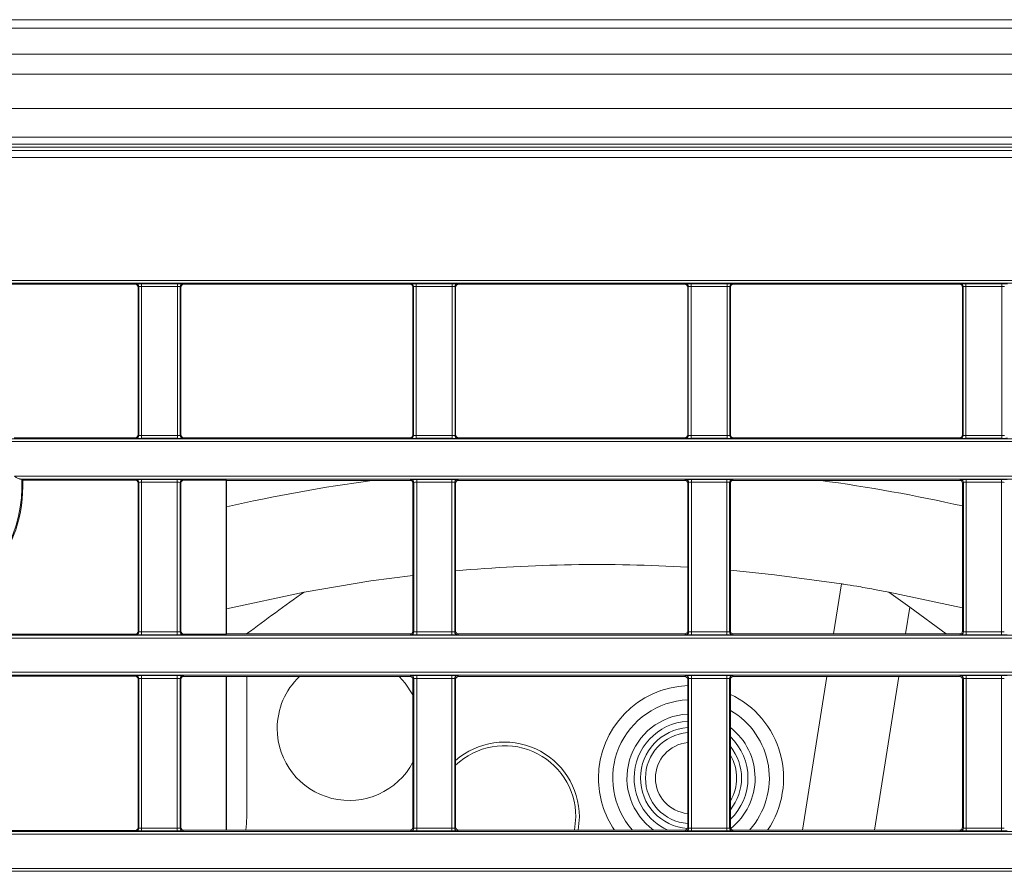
# Model space of a CAD drawing. Header units: millimetres. Extents: x 0 to 1118, y 0 to 864.
# Tile 163 of 256: x 708 to 725, y 127 to 142. Entities that reach past the tile are written whole.
import ezdxf

# ---------------------------------------------------------------- set-up
doc = ezdxf.new("R2010")
doc.units = ezdxf.units.MM

msp = doc.modelspace()

# ---------------------------------------------------------------- linework, layer by layer
at = {"color": 7, "linetype": 'Continuous', "lineweight": 15}
for p, q in [((644.064, 141.748), (767.239, 141.748)), ((767.239, 139.686), (644.064, 139.686)), ((643.337, 139.511), (767.967, 139.511)), ((706.077, 137.101), (710.052, 137.101)), ((710.102, 134.456), (710.102, 137.051)), ((710.852, 137.051), (710.852, 134.456)), ((710.902, 137.101), (714.877, 137.101)), ((714.927, 134.456), (714.927, 137.051)), ((715.677, 137.051), (715.677, 134.456)), ((715.727, 137.101), (719.702, 137.101)), ((719.752, 134.456), (719.752, 137.051)), ((720.502, 137.051), (720.502, 134.456)), ((720.552, 137.101), (724.527, 137.101)), ((724.577, 134.456), (724.577, 137.051)), ((707.885, 134.388), (765.419, 134.388)), ((710.052, 134.406), (707.924, 134.406)), ((714.877, 134.406), (710.902, 134.406)), ((719.702, 134.406), (715.727, 134.406)), ((724.527, 134.406), (720.552, 134.406)), ((752.082, 133.681), (708.031, 133.681)), ((708.075, 133.662), (708.056, 133.68)), ((708.075, 133.662), (710.052, 133.662)), ((710.902, 133.659), (711.645, 133.659)), ((711.645, 133.659), (711.652, 133.656)), ((711.645, 133.659), (711.645, 130.958)), ((711.652, 133.656), (714.877, 133.656)), ((711.652, 133.656), (711.652, 130.961)), ((715.727, 133.656), (719.702, 133.656)), ((720.552, 133.656), (724.527, 133.656)), ((710.102, 131.004), (710.102, 133.612)), ((710.852, 131.008), (710.852, 133.609)), ((714.927, 131.011), (714.927, 133.606)), ((715.677, 133.606), (715.677, 131.011)), ((719.752, 131.011), (719.752, 133.606)), ((720.502, 133.606), (720.502, 131.011)), ((724.577, 131.011), (724.577, 133.606)), ((722.312, 130.961), (722.452, 131.84)), ((713.016, 131.695), (711.652, 131.4)), ((723.284, 131.695), (723.652, 131.431)), ((724.577, 131.417), (723.284, 131.695)), ((724.291, 130.961), (723.652, 131.431)), ((710.052, 130.954), (706.077, 130.954)), ((711.645, 130.958), (710.902, 130.958)), ((711.645, 130.958), (711.652, 130.961)), ((714.877, 130.961), (711.652, 130.961)), ((712.013, 130.964), (712.013, 130.961)), ((719.702, 130.961), (715.727, 130.961)), ((724.527, 130.961), (720.552, 130.961)), ((706.077, 130.217), (710.052, 130.217)), ((710.902, 130.214), (711.645, 130.214)), ((711.652, 130.211), (711.645, 130.214)), ((711.645, 130.214), (711.645, 127.513)), ((711.652, 130.211), (714.877, 130.211)), ((711.652, 130.211), (711.652, 127.516)), ((712.013, 130.211), (712.013, 127.782)), ((715.727, 130.211), (719.702, 130.211)), ((720.552, 130.211), (724.527, 130.211)), ((721.767, 127.516), (722.194, 130.211)), ((710.102, 127.559), (710.102, 130.167)), ((710.852, 127.563), (710.852, 130.164)), ((714.927, 127.566), (714.927, 130.161)), ((715.677, 130.161), (715.677, 127.566)), ((719.752, 127.566), (719.752, 130.161)), ((720.502, 130.161), (720.502, 127.566)), ((724.577, 127.566), (724.577, 130.161)), ((717.787, 127.747), (717.765, 127.516)), ((717.849, 127.747), (717.829, 127.516)), ((710.052, 127.509), (706.077, 127.509)), ((711.645, 127.513), (710.902, 127.513)), ((711.645, 127.513), (711.652, 127.516)), ((714.877, 127.516), (711.652, 127.516)), ((719.702, 127.516), (715.727, 127.516)), ((724.527, 127.516), (720.552, 127.516))]:
    msp.add_line(p, q, dxfattribs=at)
at = {"color": 9, "linetype": 'Continuous', "lineweight": 0}
for p, q in [((767.239, 141.602), (644.064, 141.602)), ((644.064, 141.145), (767.239, 141.145)), ((767.239, 140.791), (644.064, 140.791)), ((644.064, 140.186), (767.239, 140.186)), ((767.239, 139.561), (644.064, 139.561)), ((643.361, 139.452), (767.942, 139.452)), ((768.097, 139.327), (643.206, 139.327)), ((645.312, 137.169), (765.992, 137.169)), ((765.942, 137.119), (645.362, 137.119)), ((710.052, 137.101), (710.061, 137.11)), ((710.161, 137.111), (710.792, 137.111)), ((710.161, 137.061), (710.161, 137.111)), ((710.792, 137.061), (710.792, 137.111)), ((710.892, 137.11), (710.902, 137.101)), ((714.877, 137.101), (714.886, 137.11)), ((714.986, 137.111), (715.617, 137.111)), ((714.986, 137.061), (714.986, 137.111)), ((715.617, 137.061), (715.617, 137.111)), ((715.717, 137.11), (715.727, 137.101)), ((719.702, 137.101), (719.711, 137.11)), ((719.811, 137.111), (720.442, 137.111)), ((719.811, 137.061), (719.811, 137.111)), ((720.442, 137.061), (720.442, 137.111)), ((720.542, 137.11), (720.552, 137.101)), ((724.527, 137.101), (724.536, 137.11)), ((724.636, 137.111), (725.267, 137.111)), ((724.636, 137.061), (724.636, 137.111)), ((725.267, 137.061), (725.267, 137.111)), ((710.111, 137.06), (710.102, 137.051)), ((710.111, 134.446), (710.111, 137.06)), ((710.792, 137.061), (710.161, 137.061)), ((710.161, 137.061), (710.161, 134.446)), ((710.792, 134.446), (710.792, 137.061)), ((710.842, 137.06), (710.842, 134.446)), ((710.852, 137.051), (710.842, 137.06)), ((714.936, 137.06), (714.927, 137.051)), ((714.936, 134.446), (714.936, 137.06)), ((715.617, 137.061), (714.986, 137.061)), ((714.986, 137.061), (714.986, 134.446)), ((715.617, 134.446), (715.617, 137.061)), ((715.667, 137.06), (715.667, 134.446)), ((715.677, 137.051), (715.667, 137.06)), ((719.761, 137.06), (719.752, 137.051)), ((719.761, 134.446), (719.761, 137.06)), ((720.442, 137.061), (719.811, 137.061)), ((719.811, 137.061), (719.811, 134.446)), ((720.442, 134.446), (720.442, 137.061)), ((720.492, 137.06), (720.492, 134.446)), ((720.502, 137.051), (720.492, 137.06)), ((724.586, 137.06), (724.577, 137.051)), ((724.586, 134.446), (724.586, 137.06)), ((725.267, 137.061), (724.636, 137.061)), ((724.636, 137.061), (724.636, 134.446)), ((725.267, 134.446), (725.267, 137.061)), ((765.506, 134.338), (707.797, 134.338)), ((710.061, 134.396), (710.052, 134.406)), ((710.102, 134.456), (710.111, 134.446)), ((710.161, 134.396), (710.161, 134.446)), ((710.161, 134.446), (710.792, 134.446)), ((710.792, 134.396), (710.161, 134.396)), ((710.792, 134.396), (710.792, 134.446)), ((710.842, 134.446), (710.852, 134.456)), ((710.902, 134.406), (710.892, 134.396)), ((714.886, 134.396), (714.877, 134.406)), ((714.927, 134.456), (714.936, 134.446)), ((714.986, 134.396), (714.986, 134.446)), ((714.986, 134.446), (715.617, 134.446)), ((715.617, 134.396), (714.986, 134.396)), ((715.617, 134.396), (715.617, 134.446)), ((715.667, 134.446), (715.677, 134.456)), ((715.727, 134.406), (715.717, 134.396)), ((719.711, 134.396), (719.702, 134.406)), ((719.752, 134.456), (719.761, 134.446)), ((719.811, 134.396), (719.811, 134.446)), ((719.811, 134.446), (720.442, 134.446)), ((720.442, 134.396), (719.811, 134.396)), ((720.442, 134.396), (720.442, 134.446)), ((720.492, 134.446), (720.502, 134.456)), ((720.552, 134.406), (720.542, 134.396)), ((724.536, 134.396), (724.527, 134.406)), ((724.577, 134.456), (724.586, 134.446)), ((724.636, 134.396), (724.636, 134.446)), ((724.636, 134.446), (725.267, 134.446)), ((725.267, 134.396), (724.636, 134.396)), ((725.267, 134.396), (725.267, 134.446)), ((707.928, 133.731), (752.132, 133.731)), ((710.052, 133.662), (710.061, 133.672)), ((710.161, 133.673), (710.789, 133.673)), ((710.161, 133.673), (710.161, 133.623)), ((710.789, 133.673), (710.789, 133.623)), ((710.889, 133.672), (710.902, 133.659)), ((714.877, 133.656), (714.893, 133.672)), ((714.993, 133.673), (715.611, 133.673)), ((714.993, 133.673), (714.993, 133.623)), ((715.611, 133.673), (715.611, 133.623)), ((715.711, 133.672), (715.727, 133.656)), ((719.702, 133.656), (719.718, 133.672)), ((719.818, 133.673), (720.436, 133.673)), ((719.818, 133.673), (719.818, 133.623)), ((720.436, 133.673), (720.436, 133.623)), ((720.536, 133.672), (720.552, 133.656)), ((724.527, 133.656), (724.543, 133.672)), ((724.643, 133.673), (725.261, 133.673)), ((724.643, 133.673), (724.643, 133.623)), ((725.261, 133.673), (725.261, 133.623)), ((710.111, 133.622), (710.102, 133.612)), ((710.111, 130.995), (710.111, 133.622)), ((710.789, 133.623), (710.161, 133.623)), ((710.161, 133.623), (710.161, 130.994)), ((710.789, 130.994), (710.789, 133.623)), ((710.839, 133.622), (710.839, 130.995)), ((710.852, 133.609), (710.839, 133.622)), ((714.943, 133.622), (714.927, 133.606)), ((714.943, 130.995), (714.943, 133.622)), ((715.611, 133.623), (714.993, 133.623)), ((714.993, 133.623), (714.993, 130.994)), ((715.611, 130.994), (715.611, 133.623)), ((715.661, 133.622), (715.661, 130.995)), ((715.677, 133.606), (715.661, 133.622)), ((719.768, 133.622), (719.752, 133.606)), ((719.768, 130.995), (719.768, 133.622)), ((720.436, 133.623), (719.818, 133.623)), ((719.818, 133.623), (719.818, 130.994)), ((720.436, 130.994), (720.436, 133.623)), ((720.486, 133.622), (720.486, 130.995)), ((720.502, 133.606), (720.486, 133.622)), ((724.593, 133.622), (724.577, 133.606)), ((724.593, 130.995), (724.593, 133.622)), ((725.261, 133.623), (724.643, 133.623)), ((724.643, 133.623), (724.643, 130.994)), ((725.261, 130.994), (725.261, 133.623)), ((723.652, 131.431), (723.578, 130.961)), ((752.132, 130.886), (663.391, 130.886)), ((663.441, 130.936), (752.082, 130.936)), ((710.061, 130.945), (710.052, 130.954)), ((710.102, 131.004), (710.111, 130.995)), ((710.161, 130.994), (710.789, 130.994)), ((710.161, 130.994), (710.161, 130.944)), ((710.789, 130.944), (710.161, 130.944)), ((710.789, 130.994), (710.789, 130.944)), ((710.839, 130.995), (710.852, 131.008)), ((710.902, 130.958), (710.889, 130.945)), ((714.893, 130.945), (714.877, 130.961)), ((714.927, 131.011), (714.943, 130.995)), ((714.993, 130.994), (714.993, 130.944)), ((714.993, 130.994), (715.611, 130.994)), ((715.611, 130.944), (714.993, 130.944)), ((715.611, 130.994), (715.611, 130.944)), ((715.661, 130.995), (715.677, 131.011)), ((715.727, 130.961), (715.711, 130.945)), ((719.718, 130.945), (719.702, 130.961)), ((719.752, 131.011), (719.768, 130.995)), ((719.818, 130.994), (720.436, 130.994)), ((719.818, 130.994), (719.818, 130.944)), ((720.436, 130.944), (719.818, 130.944)), ((720.436, 130.994), (720.436, 130.944)), ((720.486, 130.995), (720.502, 131.011)), ((720.552, 130.961), (720.536, 130.945)), ((724.543, 130.945), (724.527, 130.961)), ((724.577, 131.011), (724.593, 130.995)), ((724.643, 130.994), (724.643, 130.944)), ((724.643, 130.994), (725.261, 130.994)), ((725.261, 130.944), (724.643, 130.944)), ((725.261, 130.994), (725.261, 130.944)), ((663.391, 130.286), (752.132, 130.286)), ((752.082, 130.236), (663.441, 130.236)), ((710.052, 130.217), (710.061, 130.227)), ((710.161, 130.228), (710.789, 130.228)), ((710.161, 130.228), (710.161, 130.178)), ((710.789, 130.228), (710.789, 130.178)), ((710.889, 130.227), (710.902, 130.214)), ((714.877, 130.211), (714.893, 130.227)), ((714.993, 130.228), (715.611, 130.228)), ((714.993, 130.228), (714.993, 130.178)), ((715.611, 130.228), (715.611, 130.178)), ((715.711, 130.227), (715.727, 130.211)), ((719.702, 130.211), (719.718, 130.227)), ((719.818, 130.228), (720.436, 130.228)), ((719.818, 130.228), (719.818, 130.178)), ((720.436, 130.228), (720.436, 130.178)), ((720.536, 130.227), (720.552, 130.211)), ((723.459, 130.211), (723.032, 127.516)), ((724.527, 130.211), (724.543, 130.227)), ((724.643, 130.228), (725.261, 130.228)), ((724.643, 130.228), (724.643, 130.178)), ((725.261, 130.228), (725.261, 130.178)), ((710.111, 130.177), (710.102, 130.167)), ((710.111, 127.55), (710.111, 130.177)), ((710.789, 130.178), (710.161, 130.178)), ((710.161, 130.178), (710.161, 127.549)), ((710.789, 127.549), (710.789, 130.178)), ((710.839, 130.177), (710.839, 127.55)), ((710.852, 130.164), (710.839, 130.177)), ((714.943, 130.177), (714.927, 130.161)), ((714.943, 127.55), (714.943, 130.177)), ((715.611, 130.178), (714.993, 130.178)), ((714.993, 130.178), (714.993, 127.549)), ((715.611, 127.549), (715.611, 130.178)), ((715.661, 130.177), (715.661, 127.55)), ((715.677, 130.161), (715.661, 130.177)), ((719.768, 130.177), (719.752, 130.161)), ((719.768, 127.55), (719.768, 130.177)), ((720.436, 130.178), (719.818, 130.178)), ((719.818, 130.178), (719.818, 127.549)), ((720.436, 127.549), (720.436, 130.178)), ((720.486, 130.177), (720.486, 127.55)), ((720.502, 130.161), (720.486, 130.177)), ((724.593, 130.177), (724.577, 130.161)), ((724.593, 127.55), (724.593, 130.177)), ((725.261, 130.178), (724.643, 130.178)), ((724.643, 130.178), (724.643, 127.549)), ((725.261, 127.549), (725.261, 130.178)), ((752.132, 127.441), (639.759, 127.441)), ((639.809, 127.491), (752.082, 127.491)), ((710.061, 127.5), (710.052, 127.509)), ((710.102, 127.559), (710.111, 127.55)), ((710.161, 127.549), (710.161, 127.499)), ((710.161, 127.549), (710.789, 127.549)), ((710.789, 127.499), (710.161, 127.499)), ((710.789, 127.549), (710.789, 127.499)), ((710.839, 127.55), (710.852, 127.563)), ((710.902, 127.513), (710.889, 127.5)), ((714.893, 127.5), (714.877, 127.516)), ((714.927, 127.566), (714.943, 127.55)), ((714.993, 127.549), (714.993, 127.499)), ((714.993, 127.549), (715.611, 127.549)), ((715.611, 127.499), (714.993, 127.499)), ((715.611, 127.549), (715.611, 127.499)), ((715.661, 127.55), (715.677, 127.566)), ((715.727, 127.516), (715.711, 127.5)), ((719.718, 127.5), (719.702, 127.516)), ((719.752, 127.566), (719.768, 127.55)), ((719.818, 127.549), (720.436, 127.549)), ((719.818, 127.549), (719.818, 127.499)), ((720.436, 127.499), (719.818, 127.499)), ((720.436, 127.549), (720.436, 127.499)), ((720.486, 127.55), (720.502, 127.566)), ((720.552, 127.516), (720.536, 127.5)), ((724.543, 127.5), (724.527, 127.516)), ((724.577, 127.566), (724.593, 127.55)), ((724.643, 127.549), (725.261, 127.549)), ((724.643, 127.549), (724.643, 127.499)), ((725.261, 127.499), (724.643, 127.499)), ((725.261, 127.549), (725.261, 127.499)), ((638.011, 126.841), (743.948, 126.841)), ((743.898, 126.791), (638.011, 126.791))]:
    msp.add_line(p, q, dxfattribs=at)
at = {"color": 7, "linetype": 'Continuous', "lineweight": 15, "flags": 128}
for points in [[(714.927, 131.989), (714.185, 131.891), (713.016, 131.695)], [(722.452, 131.84), (721.277, 132), (720.502, 132.078)], [(714.927, 129.89), (714.79, 130.097), (714.685, 130.211)], [(712.013, 127.782), (712.006, 127.631), (711.991, 127.516)]]:
    msp.add_lwpolyline(points, dxfattribs=at)
at = {"color": 9, "linetype": 'Continuous', "lineweight": 0}
for centre, radius, start, end in [((710.061, 137.06), 0.05, 0.0051, 89.9949), ((710.892, 137.06), 0.05, 90.0051, 179.9949), ((714.886, 137.06), 0.05, 0.0051, 89.9949), ((715.717, 137.06), 0.05, 90.0051, 179.9949), ((719.711, 137.06), 0.05, 0.0051, 89.9949), ((720.542, 137.06), 0.05, 90.0051, 179.9949), ((724.536, 137.06), 0.05, 0.0051, 89.9949), ((710.061, 134.446), 0.05, 270.0051, 359.9949), ((710.892, 134.446), 0.05, 180.0051, 269.9949), ((714.886, 134.446), 0.05, 270.0051, 359.9949), ((715.717, 134.446), 0.05, 180.0051, 269.9949), ((719.711, 134.446), 0.05, 270.0051, 359.9949), ((720.542, 134.446), 0.05, 180.0051, 269.9949), ((724.536, 134.446), 0.05, 270.0051, 359.9949), ((705.652, 133.558), 2.408, 177.263, 2.8929), ((710.061, 133.622), 0.05, 0.0051, 89.9949), ((710.889, 133.622), 0.05, 90.0051, 179.9949), ((718.15, 104.679), 29.243, 97.7382, 102.8384), ((714.893, 133.622), 0.05, 0.0051, 89.9949), ((715.711, 133.622), 0.05, 90.0051, 179.9949), ((719.718, 133.622), 0.05, 0.0051, 89.9949), ((720.536, 133.622), 0.05, 90.0051, 179.9949), ((718.15, 104.679), 29.243, 77.3041, 82.2618), ((724.543, 133.622), 0.05, 0.0051, 89.9949), ((710.061, 130.995), 0.05, 270.0051, 359.9949), ((710.889, 130.995), 0.05, 180.0051, 269.9949), ((714.893, 130.995), 0.05, 270.0051, 359.9949), ((715.711, 130.995), 0.05, 180.0051, 269.9949), ((719.718, 130.995), 0.05, 270.0051, 359.9949), ((720.536, 130.995), 0.05, 180.0051, 269.9949), ((724.543, 130.995), 0.05, 270.0051, 359.9949), ((710.061, 130.177), 0.05, 0.0051, 89.9949), ((710.889, 130.177), 0.05, 90.0051, 179.9949), ((714.893, 130.177), 0.05, 0.0051, 89.9949), ((715.711, 130.177), 0.05, 90.0051, 179.9949), ((719.718, 130.177), 0.05, 0.0051, 89.9949), ((720.536, 130.177), 0.05, 90.0051, 179.9949), ((724.543, 130.177), 0.05, 0.0051, 89.9949), ((710.061, 127.55), 0.05, 270.0051, 359.9949), ((710.889, 127.55), 0.05, 180.0051, 269.9949), ((714.893, 127.55), 0.05, 270.0051, 359.9949), ((715.711, 127.55), 0.05, 180.0051, 269.9949), ((719.718, 127.55), 0.05, 270.0051, 359.9949), ((720.536, 127.55), 0.05, 180.0051, 269.9949), ((724.543, 127.55), 0.05, 270.0051, 359.9949)]:
    msp.add_arc(centre, radius, start, end, dxfattribs=at)
at = {"color": 7, "linetype": 'Continuous', "lineweight": 15}
for centre, radius, start, end in [((705.652, 133.558), 2.425, 279.8876, 2.459), ((718.15, 104.679), 27.5, 86.6603, 95.1593), ((741.965, 90.929), 50, 125.38, 126.8019), ((713.809, 129.299), 1.265, 133.8673, 180), ((719.81, 128.428), 1.625, 92.0696, 180), ((719.81, 128.428), 1.625, 325.8456, 64.8225), ((719.81, 128.428), 1.375, 92.4461, 221.5675), ((719.81, 128.428), 1.125, 92.9902, 234.1885), ((719.81, 128.428), 1.375, 318.4325, 59.8163), ((719.81, 128.428), 1, 93.3644, 180), ((713.809, 129.299), 1.265, 180, 332.1274), ((719.81, 128.428), 0.888, 93.7914, 265.8507), ((719.81, 128.428), 0.8, 94.2068, 265.7932), ((719.81, 128.428), 1.125, 308.228, 52.0843), ((719.81, 128.428), 1, 313.7343, 46.2657), ((716.537, 127.747), 1.313, 0, 130.9284), ((716.537, 127.747), 1.25, 0, 133.4619), ((719.81, 128.428), 0.625, 95.3878, 264.6122), ((719.81, 128.428), 0.887, 321.1642, 38.8358), ((719.81, 128.428), 0.8, 329.785, 30.215), ((719.81, 128.428), 1.625, 180, 214.1544), ((719.81, 128.428), 1, 180, 245.8272)]:
    msp.add_arc(centre, radius, start, end, dxfattribs=at)
at = {"color": 9, "linetype": 'Continuous', "lineweight": 0}
for centre, major_axis, ratio, start_param, end_param in [((710.161, 137.11), (0.1, 0), 0.008727, 1.570796, 3.132866), ((710.792, 137.11), (0.1, 0), 0.008727, 0.008727, 1.570796), ((714.986, 137.11), (0.1, 0), 0.008727, 1.570796, 3.132866), ((715.617, 137.11), (0.1, 0), 0.008727, 0.008727, 1.570796), ((719.811, 137.11), (0.1, 0), 0.008727, 1.570796, 3.132866), ((720.442, 137.11), (0.1, 0), 0.008727, 0.008727, 1.570796), ((724.636, 137.11), (0.1, 0), 0.008727, 1.570796, 3.132866), ((725.267, 137.11), (0.1, 0), 0.008727, 0.008727, 1.570796), ((710.161, 137.06), (0.05, 0), 0.017454, 1.570796, 3.132866), ((710.792, 137.06), (0.05, 0), 0.017454, 0.008727, 1.570796), ((714.986, 137.06), (0.05, 0), 0.017454, 1.570796, 3.132866), ((715.617, 137.06), (0.05, 0), 0.017454, 0.008727, 1.570796), ((719.811, 137.06), (0.05, 0), 0.017454, 1.570796, 3.132866), ((720.442, 137.06), (0.05, 0), 0.017454, 0.008727, 1.570796), ((724.636, 137.06), (0.05, 0), 0.017454, 1.570796, 3.132866), ((725.267, 137.06), (0.05, 0), 0.017454, 0.008727, 1.570796), ((710.161, 134.396), (0.1, 0), 0.008727, 3.150319, 4.712389), ((710.161, 134.446), (0.05, 0), 0.017454, 3.150319, 4.712389), ((710.792, 134.446), (0.05, 0), 0.017454, 4.712389, 6.274459), ((710.792, 134.396), (0.1, 0), 0.008727, 4.712389, 6.274459), ((714.986, 134.396), (0.1, 0), 0.008727, 3.150319, 4.712389), ((714.986, 134.446), (0.05, 0), 0.017454, 3.150319, 4.712389), ((715.617, 134.446), (0.05, 0), 0.017454, 4.712389, 6.274459), ((715.617, 134.396), (0.1, 0), 0.008727, 4.712389, 6.274459), ((719.811, 134.396), (0.1, 0), 0.008727, 3.150319, 4.712389), ((719.811, 134.446), (0.05, 0), 0.017454, 3.150319, 4.712389), ((720.442, 134.446), (0.05, 0), 0.017454, 4.712389, 6.274459), ((720.442, 134.396), (0.1, 0), 0.008727, 4.712389, 6.274459), ((724.636, 134.396), (0.1, 0), 0.008727, 3.150319, 4.712389), ((724.636, 134.446), (0.05, 0), 0.017454, 3.150319, 4.712389), ((725.267, 134.446), (0.05, 0), 0.017454, 4.712389, 6.274459), ((725.267, 134.396), (0.1, 0), 0.008727, 4.712389, 6.274459), ((710.161, 133.672), (0.1, 0), 0.008727, 1.570796, 3.132866), ((710.789, 133.672), (0.1, 0), 0.008727, 0.008727, 1.570796), ((714.993, 133.672), (0.1, 0), 0.008727, 1.570796, 3.132866), ((715.611, 133.672), (0.1, 0), 0.008727, 0.008727, 1.570796), ((719.818, 133.672), (0.1, 0), 0.008727, 1.570796, 3.132866), ((720.436, 133.672), (0.1, 0), 0.008727, 0.008727, 1.570796), ((724.643, 133.672), (0.1, 0), 0.008727, 1.570796, 3.132866), ((725.261, 133.672), (0.1, 0), 0.008727, 0.008727, 1.570796), ((710.161, 133.622), (0.05, 0), 0.017454, 1.570796, 3.132866), ((710.789, 133.622), (0.05, 0), 0.017454, 0.008727, 1.570796), ((714.993, 133.622), (0.05, 0), 0.017454, 1.570796, 3.132866), ((715.611, 133.622), (0.05, 0), 0.017454, 0.008727, 1.570796), ((719.818, 133.622), (0.05, 0), 0.017454, 1.570796, 3.132866), ((720.436, 133.622), (0.05, 0), 0.017454, 0.008727, 1.570796), ((724.643, 133.622), (0.05, 0), 0.017454, 1.570796, 3.132866), ((725.261, 133.622), (0.05, 0), 0.017454, 0.008727, 1.570796), ((710.161, 130.945), (0.1, 0), 0.008727, 3.150319, 4.712389), ((710.161, 130.995), (0.05, 0), 0.017454, 3.150319, 4.712389), ((710.789, 130.995), (0.05, 0), 0.017454, 4.712389, 6.274459), ((710.789, 130.945), (0.1, 0), 0.008727, 4.712389, 6.274459), ((714.993, 130.945), (0.1, 0), 0.008727, 3.150319, 4.712389), ((714.993, 130.995), (0.05, 0), 0.017454, 3.150319, 4.712389), ((715.611, 130.995), (0.05, 0), 0.017454, 4.712389, 6.274459), ((715.611, 130.945), (0.1, 0), 0.008727, 4.712389, 6.274459), ((719.818, 130.945), (0.1, 0), 0.008727, 3.150319, 4.712389), ((719.818, 130.995), (0.05, 0), 0.017454, 3.150319, 4.712389), ((720.436, 130.995), (0.05, 0), 0.017454, 4.712389, 6.274459), ((720.436, 130.945), (0.1, 0), 0.008727, 4.712389, 6.274459), ((724.643, 130.945), (0.1, 0), 0.008727, 3.150319, 4.712389), ((724.643, 130.995), (0.05, 0), 0.017454, 3.150319, 4.712389), ((725.261, 130.995), (0.05, 0), 0.017454, 4.712389, 6.274459), ((725.261, 130.945), (0.1, 0), 0.008727, 4.712389, 6.274459), ((710.161, 130.227), (0.1, 0), 0.008727, 1.570796, 3.132866), ((710.789, 130.227), (0.1, 0), 0.008727, 0.008727, 1.570796), ((714.993, 130.227), (0.1, 0), 0.008727, 1.570796, 3.132866), ((715.611, 130.227), (0.1, 0), 0.008727, 0.008727, 1.570796), ((719.818, 130.227), (0.1, 0), 0.008727, 1.570796, 3.132866), ((720.436, 130.227), (0.1, 0), 0.008727, 0.008727, 1.570796), ((724.643, 130.227), (0.1, 0), 0.008727, 1.570796, 3.132866), ((725.261, 130.227), (0.1, 0), 0.008727, 0.008727, 1.570796), ((710.161, 130.177), (0.05, 0), 0.017454, 1.570796, 3.132866), ((710.789, 130.177), (0.05, 0), 0.017454, 0.008727, 1.570796), ((714.993, 130.177), (0.05, 0), 0.017454, 1.570796, 3.132866), ((715.611, 130.177), (0.05, 0), 0.017454, 0.008727, 1.570796), ((719.818, 130.177), (0.05, 0), 0.017454, 1.570796, 3.132866), ((720.436, 130.177), (0.05, 0), 0.017454, 0.008727, 1.570796), ((724.643, 130.177), (0.05, 0), 0.017454, 1.570796, 3.132866), ((725.261, 130.177), (0.05, 0), 0.017454, 0.008727, 1.570796), ((710.161, 127.5), (0.1, 0), 0.008727, 3.150319, 4.712389), ((710.161, 127.55), (0.05, 0), 0.017454, 3.150319, 4.712389), ((710.789, 127.55), (0.05, 0), 0.017454, 4.712389, 6.274459), ((710.789, 127.5), (0.1, 0), 0.008727, 4.712389, 6.274459), ((714.993, 127.5), (0.1, 0), 0.008727, 3.150319, 4.712389), ((714.993, 127.55), (0.05, 0), 0.017454, 3.150319, 4.712389), ((715.611, 127.55), (0.05, 0), 0.017454, 4.712389, 6.274459), ((715.611, 127.5), (0.1, 0), 0.008727, 4.712389, 6.274459), ((719.818, 127.5), (0.1, 0), 0.008727, 3.150319, 4.712389), ((719.818, 127.55), (0.05, 0), 0.017454, 3.150319, 4.712389), ((720.436, 127.55), (0.05, 0), 0.017454, 4.712389, 6.274459), ((720.436, 127.5), (0.1, 0), 0.008727, 4.712389, 6.274459), ((724.643, 127.5), (0.1, 0), 0.008727, 3.150319, 4.712389), ((724.643, 127.55), (0.05, 0), 0.017454, 3.150319, 4.712389), ((725.261, 127.55), (0.05, 0), 0.017454, 4.712389, 6.274459), ((725.261, 127.5), (0.1, 0), 0.008727, 4.712389, 6.274459)]:
    msp.add_ellipse(centre, major_axis=major_axis, ratio=ratio, start_param=start_param, end_param=end_param, dxfattribs=at)
at = {"color": 7, "linetype": 'Continuous', "lineweight": 15}
for centre, major_axis, start_param, end_param in [((710.052, 137.051), (-0.0354, -0.0354), 2.356233, 3.926953), ((710.902, 137.051), (0.0354, -0.0354), 2.356233, 3.926953), ((714.877, 137.051), (-0.0354, -0.0354), 2.356233, 3.926953), ((715.727, 137.051), (0.0354, -0.0354), 2.356233, 3.926953), ((719.702, 137.051), (-0.0354, -0.0354), 2.356233, 3.926953), ((720.552, 137.051), (0.0354, -0.0354), 2.356233, 3.926953), ((724.527, 137.051), (-0.0354, -0.0354), 2.356233, 3.926953), ((710.052, 134.456), (0.0354, -0.0354), 5.497825, 7.068545), ((710.902, 134.456), (0.0354, 0.0354), 2.356233, 3.926953), ((714.877, 134.456), (0.0354, -0.0354), 5.497825, 7.068545), ((715.727, 134.456), (0.0354, 0.0354), 2.356233, 3.926953), ((719.702, 134.456), (0.0354, -0.0354), 5.497825, 7.068545), ((720.552, 134.456), (0.0354, 0.0354), 2.356233, 3.926953), ((724.527, 134.456), (0.0354, -0.0354), 5.497825, 7.068545), ((710.052, 133.612), (-0.0354, -0.0354), 2.356233, 3.926953), ((710.902, 133.609), (-0.0354, 0.0354), 5.497825, 7.068545), ((714.877, 133.606), (-0.0354, -0.0354), 2.356233, 3.926953), ((715.727, 133.606), (-0.0354, 0.0354), 5.497825, 7.068545), ((719.702, 133.606), (-0.0354, -0.0354), 2.356233, 3.926953), ((720.552, 133.606), (-0.0354, 0.0354), 5.497825, 7.068545), ((724.527, 133.606), (-0.0354, -0.0354), 2.356233, 3.926953), ((710.052, 131.004), (0.0354, -0.0354), 5.497825, 7.068545), ((710.902, 131.008), (0.0354, 0.0354), 2.356233, 3.926953), ((714.877, 131.011), (0.0354, -0.0354), 5.497825, 7.068545), ((715.727, 131.011), (0.0354, 0.0354), 2.356233, 3.926953), ((719.702, 131.011), (0.0354, -0.0354), 5.497825, 7.068545), ((720.552, 131.011), (0.0354, 0.0354), 2.356233, 3.926953), ((724.527, 131.011), (0.0354, -0.0354), 5.497825, 7.068545), ((710.052, 130.167), (-0.0354, -0.0354), 2.356233, 3.926953), ((710.902, 130.164), (-0.0354, 0.0354), 5.497825, 7.068545), ((714.877, 130.161), (-0.0354, -0.0354), 2.356233, 3.926953), ((715.727, 130.161), (-0.0354, 0.0354), 5.497825, 7.068545), ((719.702, 130.161), (-0.0354, -0.0354), 2.356233, 3.926953), ((720.552, 130.161), (-0.0354, 0.0354), 5.497825, 7.068545), ((724.527, 130.161), (-0.0354, -0.0354), 2.356233, 3.926953), ((710.052, 127.559), (0.0354, -0.0354), 5.497825, 7.068545), ((710.902, 127.563), (0.0354, 0.0354), 2.356233, 3.926953), ((714.877, 127.566), (0.0354, -0.0354), 5.497825, 7.068545), ((715.727, 127.566), (0.0354, 0.0354), 2.356233, 3.926953), ((719.702, 127.566), (0.0354, -0.0354), 5.497825, 7.068545), ((720.552, 127.566), (0.0354, 0.0354), 2.356233, 3.926953), ((724.527, 127.566), (0.0354, -0.0354), 5.497825, 7.068545)]:
    msp.add_ellipse(centre, major_axis=major_axis, ratio=0.999924, start_param=start_param, end_param=end_param, dxfattribs=at)
for points, knots in [([(708.031, 133.681), (708.025, 133.681), (708.012, 133.684), (707.98, 133.699), (707.951, 133.716), (707.932, 133.728), (707.928, 133.73), (707.928, 133.731)], [0, 0, 0, 0, 0.195936, 0.480569, 0.896401, 0.99135, 1, 1, 1, 1]), ([(708.031, 133.681), (708.033, 133.68), (708.043, 133.68), (708.054, 133.68), (708.056, 133.68), (708.056, 133.68)], [0, 0, 0, 0, 0.14222, 0.669638, 1, 1, 1, 1]), ([(722.452, 131.84), (722.465, 131.838), (722.493, 131.834), (722.706, 131.799), (722.983, 131.751), (723.197, 131.711), (723.284, 131.695)], [0, 0, 0, 0, 0.271803, 0.543606, 0.815385, 1, 1, 1, 1])]:
    msp.add_open_spline(points, degree=3, knots=knots, dxfattribs=at)

doc.saveas('drawing.dxf')
